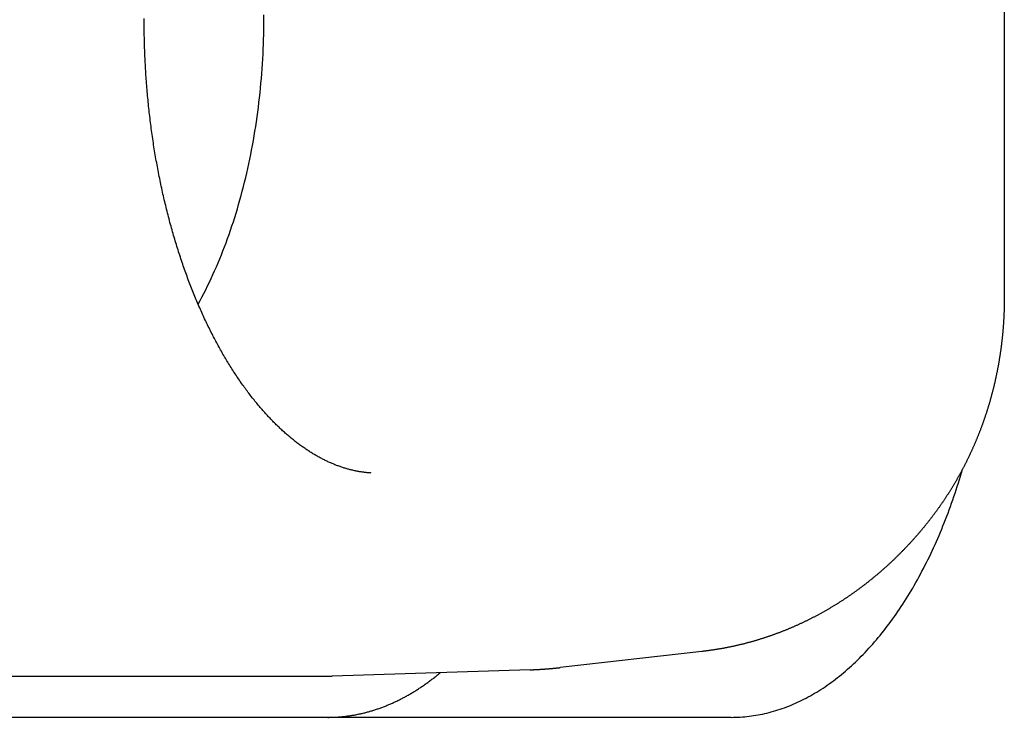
# Model space of a CAD drawing. Extents: x 668 to 3164, y 1007 to 2724.
# Tile 147 of 152: x 3090 to 3102, y 2158 to 2166. Entities that reach past the tile are written whole.
import ezdxf

# ---------------------------------------------------------------- set-up
doc = ezdxf.new("R2010")
doc.units = 0
doc.layers.add('KF_GRAVIS_12_REAR', color=7, linetype='CONTINUOUS')

# ---------------------------------------------------------------- blocks, each defined once
blk = doc.blocks.new('KF_GRAVIS_12_REAR')
at = {"layer": 'KF_GRAVIS_12_REAR'}
for p, q in [((80.38314, -83.61682), (80.38314, -90.38318)), ((76.70044, -94.69744), (74.97125, -94.89401)), ((56.75944, -95), (72.14343, -95)), ((74.60574, -94.92069), (72.19701, -94.99913)), ((70.41613, -95.5), (58.44819, -95.5)), ((77.05736, -95.5), (70.41613, -95.5))]:
    blk.add_line(p, q, dxfattribs=at)
for points in [[(72.6701, -92.5235, 0), (72.6601, -92.5228, 0), (72.65, -92.522, 0), (72.64, -92.5212, 0), (72.6299, -92.5203, 0), (72.6198, -92.5193, 0), (72.6097, -92.5182, 0), (72.5996, -92.5171, 0), (72.5895, -92.5159, 0), (72.5793, -92.5146, 0), (72.5692, -92.5132, 0), (72.559, -92.5117, 0), (72.5489, -92.5102, 0), (72.5387, -92.5086, 0), (72.5285, -92.5069, 0), (72.5183, -92.5051, 0), (72.508, -92.5033, 0), (72.4978, -92.5013, 0), (72.4876, -92.4993, 0), (72.4773, -92.4972, 0), (72.467, -92.495, 0), (72.4567, -92.4927, 0), (72.4464, -92.4904, 0), (72.4361, -92.488, 0), (72.4258, -92.4855, 0), (72.4155, -92.4829, 0), (72.4051, -92.4802, 0), (72.3948, -92.4774, 0), (72.3844, -92.4746, 0), (72.374, -92.4716, 0), (72.3636, -92.4686, 0), (72.3532, -92.4655, 0), (72.3428, -92.4623, 0), (72.3324, -92.459, 0), (72.322, -92.4557, 0), (72.3115, -92.4522, 0), (72.3011, -92.4487, 0), (72.2906, -92.445, 0), (72.2801, -92.4413, 0), (72.2696, -92.4375, 0), (72.2591, -92.4336, 0), (72.2486, -92.4297, 0), (72.2381, -92.4256, 0), (72.2276, -92.4214, 0), (72.217, -92.4172, 0), (72.2065, -92.4129, 0), (72.1959, -92.4084, 0), (72.1854, -92.4039, 0), (72.1748, -92.3993, 0), (72.1642, -92.3946, 0), (72.1536, -92.3898, 0), (72.143, -92.3849, 0), (72.1324, -92.38, 0), (72.1217, -92.3749, 0), (72.1111, -92.3698, 0), (72.1005, -92.3645, 0), (72.0898, -92.3592, 0), (72.0791, -92.3537, 0), (72.0685, -92.3482, 0), (72.0578, -92.3426, 0), (72.0471, -92.3369, 0), (72.0364, -92.331, 0), (72.0257, -92.3251, 0), (72.015, -92.3191, 0), (72.0043, -92.313, 0), (71.9935, -92.3068, 0), (71.9828, -92.3005, 0), (71.972, -92.2942, 0), (71.9613, -92.2877, 0), (71.9505, -92.2811, 0), (71.9397, -92.2744, 0), (71.9289, -92.2676, 0), (71.9182, -92.2607, 0), (71.9074, -92.2538, 0), (71.8966, -92.2467, 0), (71.8857, -92.2395, 0), (71.8749, -92.2323, 0), (71.8641, -92.2249, 0), (71.8533, -92.2174, 0), (71.8424, -92.2098, 0), (71.8316, -92.2022, 0), (71.8207, -92.1944, 0), (71.8099, -92.1865, 0), (71.799, -92.1785, 0), (71.7881, -92.1705, 0), (71.7772, -92.1623, 0), (71.7663, -92.154, 0), (71.7554, -92.1456, 0), (71.7445, -92.1371, 0), (71.7336, -92.1285, 0), (71.7227, -92.1198, 0), (71.7118, -92.111, 0), (71.7009, -92.1021, 0), (71.6899, -92.0931, 0), (71.679, -92.084, 0), (71.668, -92.0748, 0), (71.6571, -92.0655, 0), (71.6461, -92.056, 0), (71.6352, -92.0465, 0), (71.6242, -92.0369, 0), (71.6132, -92.0271, 0), (71.6023, -92.0172, 0), (71.5913, -92.0073, 0), (71.5803, -91.9972, 0), (71.5693, -91.987, 0), (71.5583, -91.9767, 0), (71.5473, -91.9664, 0), (71.5364, -91.9559, 0), (71.5254, -91.9453, 0), (71.5144, -91.9345, 0), (71.5035, -91.9237, 0), (71.4925, -91.9128, 0), (71.4816, -91.9018, 0), (71.4707, -91.8907, 0), (71.4597, -91.8794, 0), (71.4488, -91.8681, 0), (71.4379, -91.8567, 0), (71.427, -91.8451, 0), (71.4161, -91.8335, 0), (71.4053, -91.8217, 0), (71.3944, -91.8099, 0), (71.3835, -91.7979, 0), (71.3727, -91.7859, 0), (71.3619, -91.7737, 0), (71.351, -91.7615, 0), (71.3402, -91.7491, 0), (71.3294, -91.7366, 0), (71.3187, -91.7241, 0), (71.3079, -91.7114, 0), (71.2972, -91.6986, 0), (71.2864, -91.6858, 0), (71.2757, -91.6728, 0), (71.265, -91.6597, 0), (71.2543, -91.6466, 0), (71.2436, -91.6333, 0), (71.233, -91.6199, 0), (71.2223, -91.6065, 0), (71.2117, -91.5929, 0), (71.2011, -91.5792, 0), (71.1905, -91.5654, 0), (71.18, -91.5516, 0), (71.1694, -91.5376, 0), (71.1589, -91.5236, 0), (71.1484, -91.5094, 0), (71.1379, -91.4951, 0), (71.1275, -91.4808, 0), (71.1171, -91.4663, 0), (71.1066, -91.4518, 0), (71.0963, -91.4371, 0), (71.0859, -91.4224, 0), (71.0755, -91.4076, 0), (71.0652, -91.3926, 0), (71.0549, -91.3776, 0), (71.0447, -91.3625, 0), (71.0344, -91.3472, 0), (71.0242, -91.3319, 0), (71.014, -91.3165, 0), (71.0039, -91.301, 0), (70.9937, -91.2854, 0), (70.9836, -91.2697, 0), (70.9735, -91.2539, 0), (70.9635, -91.238, 0), (70.9535, -91.222, 0), (70.9435, -91.2059, 0), (70.9335, -91.1898, 0), (70.9236, -91.1735, 0), (70.9137, -91.1571, 0), (70.9038, -91.1407, 0), (70.894, -91.1242, 0), (70.8842, -91.1075, 0), (70.8744, -91.0908, 0), (70.8647, -91.074, 0), (70.8549, -91.0571, 0), (70.8453, -91.0401, 0), (70.8356, -91.023, 0), (70.826, -91.0058, 0), (70.8165, -90.9885, 0), (70.8069, -90.9711, 0), (70.7974, -90.9537, 0), (70.788, -90.9362, 0), (70.7786, -90.9185, 0), (70.7692, -90.9008, 0), (70.7598, -90.883, 0), (70.7505, -90.8651, 0), (70.7412, -90.8471, 0), (70.732, -90.8291, 0), (70.7228, -90.8109, 0), (70.7136, -90.7927, 0), (70.7045, -90.7744, 0), (70.6954, -90.756, 0), (70.6864, -90.7375, 0), (70.6773, -90.719, 0), (70.6684, -90.7003, 0), (70.6594, -90.6816, 0), (70.6506, -90.6628, 0), (70.6417, -90.6439, 0), (70.6329, -90.6249, 0), (70.6241, -90.6059, 0), (70.6154, -90.5868, 0), (70.6067, -90.5676, 0), (70.5981, -90.5483, 0), (70.5895, -90.5289, 0), (70.5809, -90.5095, 0), (70.5724, -90.4899, 0), (70.5639, -90.4703, 0), (70.5555, -90.4507, 0), (70.5471, -90.4309, 0), (70.5388, -90.4111, 0), (70.5305, -90.3912, 0), (70.5222, -90.3712, 0), (70.514, -90.3512, 0), (70.5059, -90.331, 0), (70.4978, -90.3108, 0), (70.4897, -90.2906, 0), (70.4817, -90.2702, 0), (70.4737, -90.2498, 0), (70.4657, -90.2293, 0), (70.4579, -90.2088, 0), (70.45, -90.1881, 0), (70.4422, -90.1674, 0), (70.4345, -90.1467, 0), (70.4268, -90.1258, 0), (70.4191, -90.1049, 0), (70.4115, -90.0839, 0), (70.404, -90.0629, 0), (70.3965, -90.0418, 0), (70.389, -90.0206, 0), (70.3816, -89.9994, 0), (70.3743, -89.9781, 0), (70.367, -89.9567, 0), (70.3597, -89.9352, 0), (70.3525, -89.9137, 0), (70.3453, -89.8921, 0), (70.3382, -89.8705, 0), (70.3312, -89.8488, 0), (70.3242, -89.827, 0), (70.3172, -89.8052, 0), (70.3103, -89.7833, 0), (70.3035, -89.7614, 0), (70.2967, -89.7393, 0), (70.29, -89.7173, 0), (70.2833, -89.6951, 0), (70.2767, -89.6729, 0), (70.2701, -89.6507, 0), (70.2636, -89.6284, 0), (70.2571, -89.606, 0), (70.2507, -89.5836, 0), (70.2443, -89.5611, 0), (70.238, -89.5385, 0), (70.2318, -89.5159, 0), (70.2256, -89.4933, 0), (70.2194, -89.4706, 0), (70.2134, -89.4478, 0), (70.2073, -89.425, 0), (70.2014, -89.4021, 0), (70.1954, -89.3792, 0), (70.1896, -89.3562, 0), (70.1838, -89.3332, 0), (70.178, -89.3101, 0), (70.1723, -89.287, 0), (70.1667, -89.2638, 0), (70.1611, -89.2405, 0), (70.1556, -89.2173, 0), (70.1501, -89.1939, 0), (70.1447, -89.1706, 0), (70.1393, -89.1471, 0), (70.134, -89.1237, 0), (70.1288, -89.1001, 0), (70.1236, -89.0766, 0), (70.1185, -89.053, 0), (70.1134, -89.0293, 0), (70.1084, -89.0056, 0), (70.1034, -88.9819, 0), (70.0985, -88.9581, 0), (70.0937, -88.9342, 0), (70.0889, -88.9104, 0), (70.0842, -88.8865, 0), (70.0795, -88.8625, 0), (70.0749, -88.8385, 0), (70.0703, -88.8145, 0), (70.0658, -88.7904, 0), (70.0614, -88.7663, 0), (70.057, -88.7421, 0), (70.0527, -88.7179, 0), (70.0485, -88.6937, 0), (70.0443, -88.6694, 0), (70.0402, -88.6451, 0), (70.0361, -88.6208, 0), (70.0321, -88.5964, 0), (70.0281, -88.572, 0), (70.0242, -88.5475, 0), (70.0204, -88.5231, 0), (70.0166, -88.4985, 0), (70.0129, -88.474, 0), (70.0092, -88.4494, 0), (70.0056, -88.4248, 0), (70.0021, -88.4002, 0), (69.9986, -88.3755, 0), (69.9952, -88.3508, 0), (69.9919, -88.3261, 0), (69.9886, -88.3013, 0), (69.9854, -88.2765, 0), (69.9822, -88.2517, 0), (69.9791, -88.2269, 0), (69.9761, -88.202, 0), (69.9731, -88.1771, 0), (69.9702, -88.1522, 0), (69.9674, -88.1272, 0), (69.9646, -88.1022, 0), (69.9618, -88.0772, 0), (69.9592, -88.0522, 0), (69.9566, -88.0272, 0), (69.9541, -88.0021, 0), (69.9516, -87.977, 0), (69.9492, -87.9519, 0), (69.9468, -87.9268, 0), (69.9445, -87.9016, 0), (69.9423, -87.8764, 0), (69.9402, -87.8512, 0), (69.9381, -87.826, 0), (69.936, -87.8008, 0), (69.9341, -87.7755, 0), (69.9322, -87.7503, 0), (69.9303, -87.725, 0), (69.9286, -87.6997, 0), (69.9268, -87.6744, 0), (69.9252, -87.6491, 0), (69.9236, -87.6237, 0), (69.9221, -87.5984, 0), (69.9206, -87.573, 0), (69.9192, -87.5476, 0), (69.9179, -87.5222, 0), (69.9166, -87.4968, 0), (69.9154, -87.4714, 0), (69.9143, -87.446, 0), (69.9132, -87.4206, 0), (69.9122, -87.3951, 0), (69.9112, -87.3697, 0), (69.9103, -87.3442, 0), (69.9095, -87.3187, 0), (69.9087, -87.2933, 0), (69.908, -87.2678, 0), (69.9074, -87.2423, 0), (69.9068, -87.2168, 0), (69.9063, -87.1913, 0), (69.9059, -87.1658, 0), (69.9055, -87.1403, 0), (69.9052, -87.1148, 0), (69.9049, -87.0893, 0), (69.9047, -87.0638, 0), (69.9046, -87.0383, 0), (69.9045, -87.0128, 0), (69.9045, -86.9872, 0)], [(70.5618, -90.4658, 0), (70.5854, -90.4224, 0), (70.6088, -90.3785, 0), (70.6318, -90.3342, 0), (70.6546, -90.2894, 0), (70.677, -90.2441, 0), (70.6991, -90.1983, 0), (70.7209, -90.1521, 0), (70.7424, -90.1054, 0), (70.7635, -90.0583, 0), (70.7843, -90.0108, 0), (70.8048, -89.9628, 0), (70.825, -89.9144, 0), (70.8448, -89.8655, 0), (70.8643, -89.8163, 0), (70.8835, -89.7667, 0), (70.9023, -89.7166, 0), (70.9208, -89.6662, 0), (70.9389, -89.6154, 0), (70.9567, -89.5642, 0), (70.9741, -89.5127, 0), (70.9912, -89.4608, 0), (71.0079, -89.4085, 0), (71.0243, -89.3559, 0), (71.0402, -89.303, 0), (71.0559, -89.2497, 0), (71.0711, -89.1961, 0), (71.086, -89.1422, 0), (71.1005, -89.088, 0), (71.1147, -89.0335, 0), (71.1284, -88.9786, 0), (71.1418, -88.9236, 0), (71.1548, -88.8682, 0), (71.1675, -88.8126, 0), (71.1797, -88.7567, 0), (71.1916, -88.7005, 0), (71.2031, -88.6441, 0), (71.2142, -88.5875, 0), (71.2249, -88.5307, 0), (71.2352, -88.4736, 0), (71.2451, -88.4163, 0), (71.2546, -88.3588, 0), (71.2637, -88.3012, 0), (71.2725, -88.2433, 0), (71.2808, -88.1853, 0), (71.2887, -88.1271, 0), (71.2963, -88.0687, 0), (71.3034, -88.0102, 0), (71.3102, -87.9515, 0), (71.3165, -87.8927, 0), (71.3224, -87.8337, 0), (71.3279, -87.7747, 0), (71.333, -87.7155, 0), (71.3377, -87.6563, 0), (71.342, -87.5969, 0), (71.3459, -87.5375, 0), (71.3494, -87.4779, 0), (71.3525, -87.4183, 0), (71.3552, -87.3587, 0), (71.3574, -87.299, 0), (71.3593, -87.2392, 0), (71.3607, -87.1795, 0), (71.3617, -87.1197, 0), (71.3624, -87.0598, 0), (71.3626, -87, 0), (71.3624, -86.9402, 0)], [(80.3831, -90.3832, 0), (80.3831, -90.391, 0), (80.3831, -90.3989, 0), (80.3831, -90.4068, 0), (80.383, -90.4147, 0), (80.383, -90.4225, 0), (80.3829, -90.4304, 0), (80.3828, -90.4383, 0), (80.3827, -90.4461, 0), (80.3826, -90.454, 0), (80.3825, -90.4619, 0), (80.3824, -90.4697, 0), (80.3822, -90.4776, 0), (80.382, -90.4854, 0), (80.3819, -90.4933, 0), (80.3817, -90.5012, 0), (80.3815, -90.509, 0), (80.3813, -90.5169, 0), (80.381, -90.5248, 0), (80.3808, -90.5326, 0), (80.3805, -90.5405, 0), (80.3803, -90.5483, 0), (80.38, -90.5562, 0), (80.3797, -90.5641, 0), (80.3794, -90.5719, 0), (80.3791, -90.5798, 0), (80.3787, -90.5876, 0), (80.3784, -90.5955, 0), (80.378, -90.6033, 0), (80.3777, -90.6112, 0), (80.3773, -90.619, 0), (80.3769, -90.6269, 0), (80.3765, -90.6347, 0), (80.3761, -90.6426, 0), (80.3756, -90.6504, 0), (80.3752, -90.6583, 0), (80.3747, -90.6661, 0), (80.3742, -90.674, 0), (80.3737, -90.6818, 0), (80.3732, -90.6897, 0), (80.3727, -90.6975, 0), (80.3722, -90.7054, 0), (80.3716, -90.7132, 0), (80.3711, -90.721, 0), (80.3705, -90.7289, 0), (80.3699, -90.7367, 0), (80.3693, -90.7445, 0), (80.3687, -90.7524, 0), (80.3681, -90.7602, 0), (80.3675, -90.768, 0), (80.3668, -90.7759, 0), (80.3662, -90.7837, 0), (80.3655, -90.7915, 0), (80.3648, -90.7994, 0), (80.3641, -90.8072, 0), (80.3634, -90.815, 0), (80.3627, -90.8228, 0), (80.3619, -90.8307, 0), (80.3612, -90.8385, 0), (80.3604, -90.8463, 0), (80.3596, -90.8541, 0), (80.3588, -90.8619, 0), (80.358, -90.8697, 0), (80.3572, -90.8775, 0), (80.3564, -90.8854, 0), (80.3555, -90.8932, 0), (80.3547, -90.901, 0), (80.3538, -90.9088, 0), (80.3529, -90.9166, 0), (80.352, -90.9244, 0), (80.3511, -90.9322, 0), (80.3502, -90.94, 0), (80.3492, -90.9478, 0), (80.3483, -90.9556, 0), (80.3473, -90.9634, 0), (80.3463, -90.9712, 0), (80.3454, -90.979, 0), (80.3444, -90.9867, 0), (80.3433, -90.9945, 0), (80.3423, -91.0023, 0), (80.3413, -91.0101, 0), (80.3402, -91.0179, 0), (80.3391, -91.0257, 0), (80.338, -91.0334, 0), (80.3369, -91.0412, 0), (80.3358, -91.049, 0), (80.3347, -91.0568, 0), (80.3336, -91.0645, 0), (80.3324, -91.0723, 0), (80.3312, -91.0801, 0), (80.3301, -91.0878, 0), (80.3289, -91.0956, 0), (80.3277, -91.1033, 0), (80.3264, -91.1111, 0), (80.3252, -91.1188, 0), (80.324, -91.1266, 0), (80.3227, -91.1343, 0), (80.3214, -91.1421, 0), (80.3202, -91.1498, 0), (80.3189, -91.1576, 0), (80.3175, -91.1653, 0), (80.3162, -91.173, 0), (80.3149, -91.1808, 0), (80.3135, -91.1885, 0), (80.3122, -91.1962, 0), (80.3108, -91.204, 0), (80.3094, -91.2117, 0), (80.308, -91.2194, 0), (80.3066, -91.2271, 0), (80.3051, -91.2348, 0), (80.3037, -91.2426, 0), (80.3022, -91.2503, 0), (80.3008, -91.258, 0), (80.2993, -91.2657, 0), (80.2978, -91.2734, 0), (80.2963, -91.2811, 0), (80.2947, -91.2888, 0), (80.2932, -91.2965, 0), (80.2916, -91.3042, 0), (80.2901, -91.3119, 0), (80.2885, -91.3195, 0), (80.2869, -91.3272, 0), (80.2853, -91.3349, 0), (80.2837, -91.3426, 0), (80.282, -91.3503, 0), (80.2804, -91.3579, 0), (80.2787, -91.3656, 0), (80.2771, -91.3733, 0), (80.2754, -91.3809, 0), (80.2737, -91.3886, 0), (80.272, -91.3962, 0), (80.2702, -91.4039, 0), (80.2685, -91.4116, 0), (80.2667, -91.4192, 0), (80.265, -91.4268, 0), (80.2632, -91.4345, 0), (80.2614, -91.4421, 0), (80.2596, -91.4498, 0), (80.2578, -91.4574, 0), (80.2559, -91.465, 0), (80.2541, -91.4726, 0), (80.2522, -91.4803, 0), (80.2503, -91.4879, 0), (80.2485, -91.4955, 0), (80.2466, -91.5031, 0), (80.2446, -91.5107, 0), (80.2427, -91.5183, 0), (80.2408, -91.5259, 0), (80.2388, -91.5335, 0), (80.2368, -91.5411, 0), (80.2349, -91.5487, 0), (80.2329, -91.5563, 0), (80.2309, -91.5639, 0), (80.2288, -91.5714, 0), (80.2268, -91.579, 0), (80.2248, -91.5866, 0), (80.2227, -91.5941, 0), (80.2206, -91.6017, 0), (80.2185, -91.6093, 0), (80.2164, -91.6168, 0), (80.2143, -91.6244, 0), (80.2122, -91.6319, 0), (80.21, -91.6395, 0), (80.2079, -91.647, 0), (80.2057, -91.6545, 0), (80.2035, -91.6621, 0), (80.2013, -91.6696, 0), (80.1991, -91.6771, 0), (80.1969, -91.6847, 0), (80.1947, -91.6922, 0), (80.1924, -91.6997, 0), (80.1901, -91.7072, 0), (80.1879, -91.7147, 0), (80.1856, -91.7222, 0), (80.1833, -91.7297, 0), (80.181, -91.7372, 0), (80.1786, -91.7447, 0), (80.1763, -91.7522, 0), (80.1739, -91.7596, 0), (80.1716, -91.7671, 0), (80.1692, -91.7746, 0), (80.1668, -91.782, 0), (80.1644, -91.7895, 0), (80.1619, -91.797, 0), (80.1595, -91.8044, 0), (80.1571, -91.8119, 0), (80.1546, -91.8193, 0), (80.1521, -91.8267, 0), (80.1496, -91.8342, 0), (80.1471, -91.8416, 0), (80.1446, -91.849, 0), (80.1421, -91.8565, 0), (80.1395, -91.8639, 0), (80.137, -91.8713, 0), (80.1344, -91.8787, 0), (80.1318, -91.8861, 0), (80.1292, -91.8935, 0), (80.1266, -91.9009, 0), (80.124, -91.9083, 0), (80.1214, -91.9157, 0), (80.1187, -91.923, 0), (80.116, -91.9304, 0), (80.1134, -91.9378, 0), (80.1107, -91.9452, 0), (80.108, -91.9525, 0), (80.1053, -91.9599, 0), (80.1025, -91.9672, 0), (80.0998, -91.9746, 0), (80.097, -91.9819, 0), (80.0943, -91.9892, 0), (80.0915, -91.9966, 0), (80.0887, -92.0039, 0), (80.0859, -92.0112, 0), (80.083, -92.0185, 0), (80.0802, -92.0258, 0), (80.0774, -92.0331, 0), (80.0745, -92.0404, 0), (80.0716, -92.0477, 0), (80.0687, -92.055, 0), (80.0658, -92.0623, 0), (80.0629, -92.0696, 0), (80.06, -92.0768, 0), (80.057, -92.0841, 0), (80.0541, -92.0914, 0), (80.0511, -92.0986, 0), (80.0481, -92.1059, 0), (80.0451, -92.1131, 0), (80.0421, -92.1204, 0), (80.0391, -92.1276, 0), (80.0361, -92.1348, 0), (80.033, -92.1421, 0), (80.03, -92.1493, 0), (80.0269, -92.1565, 0), (80.0238, -92.1637, 0), (80.0207, -92.1709, 0), (80.0176, -92.1781, 0), (80.0145, -92.1853, 0), (80.0113, -92.1925, 0), (80.0082, -92.1996, 0), (80.005, -92.2068, 0), (80.0018, -92.214, 0), (79.9987, -92.2211, 0), (79.9954, -92.2283, 0), (79.9922, -92.2354, 0), (79.989, -92.2426, 0), (79.9858, -92.2497, 0), (79.9825, -92.2568, 0), (79.9792, -92.264, 0), (79.9759, -92.2711, 0), (79.9727, -92.2782, 0), (79.9693, -92.2853, 0), (79.966, -92.2924, 0), (79.9627, -92.2995, 0), (79.9593, -92.3066, 0), (79.956, -92.3137, 0), (79.9526, -92.3207, 0), (79.9492, -92.3278, 0), (79.9458, -92.3349, 0), (79.9424, -92.3419, 0), (79.939, -92.349, 0), (79.9355, -92.356, 0), (79.9321, -92.3631, 0), (79.9286, -92.3701, 0), (79.9251, -92.3771, 0), (79.9217, -92.3841, 0), (79.9181, -92.3911, 0), (79.9146, -92.3982, 0), (79.9111, -92.4052, 0), (79.9076, -92.4121, 0), (79.904, -92.4191, 0), (79.9004, -92.4261, 0), (79.8969, -92.4331, 0), (79.8933, -92.44, 0), (79.8897, -92.447, 0), (79.886, -92.454, 0), (79.8824, -92.4609, 0), (79.8788, -92.4678, 0), (79.8751, -92.4748, 0), (79.8714, -92.4817, 0), (79.8677, -92.4886, 0), (79.8641, -92.4955, 0), (79.8603, -92.5024, 0), (79.8566, -92.5093, 0), (79.8529, -92.5162, 0), (79.8491, -92.5231, 0), (79.8454, -92.53, 0), (79.8416, -92.5369, 0), (79.8378, -92.5437, 0), (79.834, -92.5506, 0), (79.8302, -92.5574, 0), (79.8264, -92.5643, 0), (79.8226, -92.5711, 0), (79.8187, -92.5779, 0), (79.8148, -92.5848, 0), (79.811, -92.5916, 0), (79.8071, -92.5984, 0), (79.8032, -92.6052, 0), (79.7993, -92.612, 0), (79.7954, -92.6188, 0), (79.7914, -92.6255, 0), (79.7875, -92.6323, 0), (79.7835, -92.6391, 0), (79.7795, -92.6458, 0), (79.7755, -92.6526, 0), (79.7715, -92.6593, 0), (79.7675, -92.6661, 0), (79.7635, -92.6728, 0), (79.7595, -92.6795, 0), (79.7554, -92.6862, 0), (79.7514, -92.6929, 0), (79.7473, -92.6996, 0), (79.7432, -92.7063, 0), (79.7391, -92.713, 0), (79.735, -92.7197, 0), (79.7309, -92.7263, 0), (79.7267, -92.733, 0), (79.7226, -92.7396, 0), (79.7184, -92.7463, 0), (79.7142, -92.7529, 0), (79.7101, -92.7595, 0), (79.7059, -92.7661, 0), (79.7016, -92.7728, 0), (79.6974, -92.7794, 0), (79.6932, -92.786, 0), (79.6889, -92.7925, 0), (79.6847, -92.7991, 0), (79.6804, -92.8057, 0), (79.6761, -92.8123, 0), (79.6718, -92.8188, 0), (79.6675, -92.8254, 0), (79.6632, -92.8319, 0), (79.6589, -92.8384, 0), (79.6545, -92.845, 0), (79.6501, -92.8515, 0), (79.6458, -92.858, 0), (79.6414, -92.8645, 0), (79.637, -92.871, 0), (79.6326, -92.8774, 0), (79.6282, -92.8839, 0), (79.6237, -92.8904, 0), (79.6193, -92.8968, 0), (79.6148, -92.9033, 0), (79.6104, -92.9097, 0), (79.6059, -92.9162, 0), (79.6014, -92.9226, 0), (79.5969, -92.929, 0), (79.5924, -92.9354, 0), (79.5879, -92.9418, 0), (79.5833, -92.9482, 0), (79.5788, -92.9546, 0), (79.5742, -92.961, 0), (79.5696, -92.9673, 0), (79.5651, -92.9737, 0), (79.5605, -92.98, 0), (79.5558, -92.9864, 0), (79.5512, -92.9927, 0), (79.5466, -92.999, 0), (79.5419, -93.0053, 0), (79.5373, -93.0116, 0), (79.5326, -93.0179, 0), (79.5279, -93.0242, 0), (79.5232, -93.0305, 0), (79.5185, -93.0368, 0), (79.5138, -93.043, 0), (79.5091, -93.0493, 0), (79.5044, -93.0555, 0), (79.4996, -93.0618, 0), (79.4948, -93.068, 0), (79.4901, -93.0742, 0), (79.4853, -93.0804, 0), (79.4805, -93.0866, 0), (79.4757, -93.0928, 0), (79.4708, -93.099, 0), (79.466, -93.1051, 0), (79.4612, -93.1113, 0), (79.4563, -93.1175, 0), (79.4514, -93.1236, 0), (79.4466, -93.1297, 0), (79.4417, -93.1359, 0), (79.4368, -93.142, 0), (79.4319, -93.1481, 0), (79.4269, -93.1542, 0), (79.422, -93.1603, 0), (79.417, -93.1663, 0)], [(77.0574, -95.5, 0), (77.0846, -95.4998, 0), (77.1118, -95.4992, 0), (77.139, -95.4982, 0), (77.1661, -95.4967, 0), (77.1933, -95.4949, 0), (77.2205, -95.4926, 0), (77.2477, -95.49, 0), (77.2748, -95.4869, 0), (77.3019, -95.4834, 0), (77.329, -95.4796, 0), (77.3561, -95.4753, 0), (77.3832, -95.4706, 0), (77.4102, -95.4655, 0), (77.4373, -95.46, 0), (77.4642, -95.4541, 0), (77.4912, -95.4477, 0), (77.5181, -95.441, 0), (77.545, -95.4339, 0), (77.5719, -95.4264, 0), (77.5987, -95.4184, 0), (77.6255, -95.4101, 0), (77.6522, -95.4013, 0), (77.6789, -95.3922, 0), (77.7055, -95.3827, 0), (77.7321, -95.3727, 0), (77.7587, -95.3624, 0), (77.7852, -95.3516, 0), (77.8116, -95.3405, 0), (77.838, -95.3289, 0), (77.8643, -95.317, 0), (77.8906, -95.3047, 0), (77.9168, -95.292, 0), (77.9429, -95.2788, 0), (77.969, -95.2653, 0), (77.995, -95.2514, 0), (78.021, -95.2371, 0), (78.0468, -95.2225, 0), (78.0726, -95.2074, 0), (78.0983, -95.1919, 0), (78.124, -95.1761, 0), (78.1495, -95.1599, 0), (78.175, -95.1433, 0), (78.2004, -95.1263, 0), (78.2257, -95.1089, 0), (78.2509, -95.0911, 0), (78.2761, -95.073, 0), (78.3011, -95.0545, 0), (78.3261, -95.0356, 0), (78.3509, -95.0164, 0), (78.3757, -94.9967, 0), (78.4003, -94.9767, 0), (78.4249, -94.9564, 0), (78.4494, -94.9356, 0), (78.4737, -94.9145, 0), (78.498, -94.893, 0), (78.5221, -94.8712, 0), (78.5462, -94.849, 0), (78.5701, -94.8264, 0), (78.5939, -94.8035, 0), (78.6176, -94.7802, 0), (78.6412, -94.7566, 0), (78.6646, -94.7326, 0), (78.688, -94.7083, 0), (78.7112, -94.6836, 0), (78.7343, -94.6585, 0), (78.7573, -94.6332, 0), (78.7801, -94.6074, 0), (78.8029, -94.5814, 0), (78.8255, -94.555, 0), (78.8479, -94.5282, 0), (78.8703, -94.5011, 0), (78.8924, -94.4737, 0), (78.9145, -94.446, 0), (78.9364, -94.4179, 0), (78.9582, -94.3895, 0), (78.9798, -94.3607, 0), (79.0013, -94.3317, 0), (79.0227, -94.3023, 0), (79.0439, -94.2726, 0), (79.0649, -94.2425, 0), (79.0859, -94.2122, 0), (79.1066, -94.1816, 0), (79.1272, -94.1506, 0), (79.1477, -94.1193, 0), (79.168, -94.0878, 0), (79.1881, -94.0559, 0), (79.2081, -94.0237, 0), (79.2279, -93.9912, 0), (79.2476, -93.9584, 0), (79.267, -93.9254, 0), (79.2864, -93.892, 0), (79.3055, -93.8583, 0), (79.3245, -93.8244, 0), (79.3434, -93.7902, 0), (79.362, -93.7557, 0), (79.3805, -93.7209, 0), (79.3988, -93.6858, 0), (79.417, -93.6505, 0), (79.4349, -93.6149, 0), (79.4527, -93.579, 0), (79.4703, -93.5429, 0), (79.4878, -93.5065, 0), (79.505, -93.4698, 0), (79.5221, -93.4329, 0), (79.539, -93.3957, 0), (79.5557, -93.3583, 0), (79.5722, -93.3206, 0), (79.5885, -93.2827, 0), (79.6047, -93.2445, 0), (79.6206, -93.2061, 0), (79.6364, -93.1674, 0), (79.652, -93.1285, 0), (79.6673, -93.0894, 0), (79.6825, -93.0501, 0), (79.6975, -93.0105, 0), (79.7123, -92.9707, 0), (79.7269, -92.9307, 0), (79.7413, -92.8904, 0), (79.7555, -92.85, 0), (79.7695, -92.8093, 0), (79.7833, -92.7684, 0), (79.7968, -92.7273, 0), (79.8102, -92.6861, 0), (79.8234, -92.6446, 0), (79.8364, -92.6029, 0), (79.8492, -92.561, 0), (79.8617, -92.519, 0), (79.8741, -92.4767, 0)], [(79.417, -93.1663, 0), (79.4118, -93.1728, 0), (79.4065, -93.1793, 0), (79.4011, -93.1857, 0), (79.3958, -93.1922, 0), (79.3905, -93.1986, 0), (79.3851, -93.2051, 0), (79.3798, -93.2115, 0), (79.3744, -93.2179, 0), (79.369, -93.2243, 0), (79.3636, -93.2307, 0), (79.3582, -93.2371, 0), (79.3528, -93.2434, 0), (79.3474, -93.2498, 0), (79.3419, -93.2561, 0), (79.3365, -93.2625, 0), (79.331, -93.2688, 0), (79.3255, -93.2751, 0), (79.3201, -93.2814, 0), (79.3146, -93.2877, 0), (79.3091, -93.294, 0), (79.3035, -93.3003, 0), (79.298, -93.3066, 0), (79.2925, -93.3128, 0), (79.2869, -93.3191, 0), (79.2813, -93.3253, 0), (79.2758, -93.3315, 0), (79.2702, -93.3377, 0), (79.2646, -93.344, 0), (79.259, -93.3501, 0), (79.2534, -93.3563, 0), (79.2477, -93.3625, 0), (79.2421, -93.3687, 0), (79.2364, -93.3748, 0), (79.2308, -93.381, 0), (79.2251, -93.3871, 0), (79.2194, -93.3932, 0), (79.2137, -93.3993, 0), (79.208, -93.4054, 0), (79.2023, -93.4115, 0), (79.1966, -93.4176, 0), (79.1908, -93.4237, 0), (79.1851, -93.4297, 0), (79.1793, -93.4358, 0), (79.1735, -93.4418, 0), (79.1677, -93.4478, 0), (79.1619, -93.4539, 0), (79.1561, -93.4599, 0), (79.1503, -93.4659, 0), (79.1445, -93.4718, 0), (79.1387, -93.4778, 0), (79.1328, -93.4838, 0), (79.1269, -93.4897, 0), (79.1211, -93.4956, 0), (79.1152, -93.5016, 0), (79.1093, -93.5075, 0), (79.1034, -93.5134, 0), (79.0975, -93.5193, 0), (79.0915, -93.5252, 0), (79.0856, -93.531, 0), (79.0797, -93.5369, 0), (79.0737, -93.5428, 0), (79.0677, -93.5486, 0), (79.0618, -93.5544, 0), (79.0558, -93.5602, 0), (79.0498, -93.566, 0), (79.0437, -93.5718, 0), (79.0377, -93.5776, 0), (79.0317, -93.5834, 0), (79.0256, -93.5891, 0), (79.0196, -93.5949, 0), (79.0135, -93.6006, 0), (79.0074, -93.6063, 0), (79.0014, -93.612, 0), (78.9953, -93.6177, 0), (78.9891, -93.6234, 0), (78.983, -93.6291, 0), (78.9769, -93.6348, 0), (78.9708, -93.6404, 0), (78.9646, -93.6461, 0), (78.9584, -93.6517, 0), (78.9523, -93.6573, 0), (78.9461, -93.6629, 0), (78.9399, -93.6685, 0), (78.9337, -93.6741, 0), (78.9275, -93.6797, 0), (78.9212, -93.6852, 0), (78.915, -93.6908, 0), (78.9088, -93.6963, 0), (78.9025, -93.7018, 0), (78.8962, -93.7073, 0), (78.89, -93.7128, 0), (78.8837, -93.7183, 0), (78.8774, -93.7238, 0), (78.8711, -93.7293, 0), (78.8647, -93.7347, 0), (78.8584, -93.7402, 0), (78.8521, -93.7456, 0), (78.8457, -93.751, 0), (78.8394, -93.7564, 0), (78.833, -93.7618, 0), (78.8266, -93.7672, 0), (78.8202, -93.7725, 0), (78.8138, -93.7779, 0), (78.8074, -93.7832, 0), (78.801, -93.7886, 0), (78.7946, -93.7939, 0), (78.7881, -93.7992, 0), (78.7817, -93.8045, 0), (78.7752, -93.8097, 0), (78.7687, -93.815, 0), (78.7622, -93.8203, 0), (78.7557, -93.8255, 0), (78.7492, -93.8307, 0), (78.7427, -93.8359, 0), (78.7362, -93.8411, 0), (78.7297, -93.8463, 0), (78.7231, -93.8515, 0), (78.7166, -93.8567, 0), (78.71, -93.8618, 0), (78.7034, -93.867, 0), (78.6969, -93.8721, 0), (78.6903, -93.8772, 0), (78.6837, -93.8823, 0), (78.6771, -93.8874, 0), (78.6704, -93.8925, 0), (78.6638, -93.8975, 0), (78.6572, -93.9026, 0), (78.6505, -93.9076, 0), (78.6438, -93.9126, 0), (78.6372, -93.9176, 0), (78.6305, -93.9226, 0), (78.6238, -93.9276, 0), (78.6171, -93.9326, 0), (78.6104, -93.9375, 0), (78.6037, -93.9425, 0), (78.5969, -93.9474, 0), (78.5902, -93.9523, 0), (78.5834, -93.9572, 0), (78.5767, -93.9621, 0), (78.5699, -93.967, 0), (78.5631, -93.9719, 0), (78.5564, -93.9767, 0), (78.5496, -93.9815, 0), (78.5428, -93.9864, 0), (78.5359, -93.9912, 0), (78.5291, -93.996, 0), (78.5223, -94.0007, 0), (78.5154, -94.0055, 0), (78.5086, -94.0103, 0), (78.5017, -94.015, 0), (78.4948, -94.0197, 0), (78.488, -94.0245, 0), (78.4811, -94.0292, 0), (78.4742, -94.0338, 0), (78.4673, -94.0385, 0), (78.4603, -94.0432, 0), (78.4534, -94.0478, 0), (78.4465, -94.0524, 0), (78.4395, -94.0571, 0), (78.4326, -94.0617, 0), (78.4256, -94.0663, 0), (78.4186, -94.0708, 0), (78.4116, -94.0754, 0), (78.4046, -94.0799, 0), (78.3976, -94.0845, 0), (78.3906, -94.089, 0), (78.3836, -94.0935, 0), (78.3766, -94.098, 0), (78.3695, -94.1025, 0), (78.3625, -94.1069, 0), (78.3554, -94.1114, 0), (78.3484, -94.1158, 0), (78.3413, -94.1202, 0), (78.3342, -94.1246, 0), (78.3271, -94.129, 0), (78.32, -94.1334, 0), (78.3129, -94.1378, 0), (78.3058, -94.1421, 0), (78.2986, -94.1465, 0), (78.2915, -94.1508, 0), (78.2844, -94.1551, 0), (78.2772, -94.1594, 0), (78.27, -94.1637, 0), (78.2629, -94.1679, 0), (78.2557, -94.1722, 0), (78.2485, -94.1764, 0), (78.2413, -94.1806, 0), (78.2341, -94.1848, 0), (78.2269, -94.189, 0), (78.2197, -94.1932, 0), (78.2124, -94.1974, 0), (78.2052, -94.2015, 0), (78.1979, -94.2056, 0), (78.1907, -94.2098, 0), (78.1834, -94.2139, 0), (78.1761, -94.2179, 0), (78.1689, -94.222, 0), (78.1616, -94.2261, 0), (78.1543, -94.2301, 0), (78.147, -94.2341, 0), (78.1397, -94.2382, 0), (78.1323, -94.2422, 0), (78.125, -94.2461, 0), (78.1177, -94.2501, 0), (78.1103, -94.2541, 0), (78.1029, -94.258, 0), (78.0956, -94.2619, 0), (78.0882, -94.2658, 0), (78.0808, -94.2697, 0), (78.0734, -94.2736, 0), (78.066, -94.2775, 0), (78.0586, -94.2813, 0), (78.0512, -94.2851, 0), (78.0438, -94.2889, 0), (78.0364, -94.2927, 0), (78.0289, -94.2965, 0), (78.0215, -94.3003, 0), (78.014, -94.3041, 0), (78.0066, -94.3078, 0), (77.9991, -94.3115, 0), (77.9916, -94.3152, 0), (77.9842, -94.3189, 0), (77.9767, -94.3226, 0), (77.9692, -94.3263, 0), (77.9617, -94.3299, 0), (77.9541, -94.3335, 0), (77.9466, -94.3372, 0), (77.9391, -94.3408, 0), (77.9316, -94.3443, 0), (77.924, -94.3479, 0), (77.9165, -94.3515, 0), (77.9089, -94.355, 0), (77.9013, -94.3585, 0), (77.8938, -94.362, 0), (77.8862, -94.3655, 0), (77.8786, -94.369, 0), (77.871, -94.3725, 0), (77.8634, -94.3759, 0), (77.8558, -94.3793, 0), (77.8481, -94.3827, 0), (77.8405, -94.3861, 0), (77.8329, -94.3895, 0), (77.8252, -94.3929, 0), (77.8176, -94.3962, 0), (77.8099, -94.3996, 0), (77.8023, -94.4029, 0), (77.7946, -94.4062, 0), (77.7869, -94.4095, 0), (77.7793, -94.4127, 0), (77.7716, -94.416, 0), (77.7639, -94.4192, 0), (77.7562, -94.4224, 0), (77.7485, -94.4256, 0), (77.7407, -94.4288, 0), (77.733, -94.432, 0), (77.7253, -94.4351, 0), (77.7175, -94.4383, 0), (77.7098, -94.4414, 0), (77.7021, -94.4445, 0), (77.6943, -94.4476, 0), (77.6865, -94.4507, 0), (77.6788, -94.4537, 0), (77.671, -94.4568, 0), (77.6632, -94.4598, 0), (77.6554, -94.4628, 0), (77.6476, -94.4658, 0), (77.6398, -94.4688, 0), (77.632, -94.4717, 0), (77.6242, -94.4747, 0), (77.6164, -94.4776, 0), (77.6085, -94.4805, 0), (77.6007, -94.4834, 0), (77.5929, -94.4863, 0), (77.585, -94.4891, 0), (77.5772, -94.492, 0), (77.5693, -94.4948, 0), (77.5614, -94.4976, 0), (77.5536, -94.5004, 0), (77.5457, -94.5032, 0), (77.5378, -94.5059, 0), (77.5299, -94.5087, 0), (77.522, -94.5114, 0), (77.5141, -94.5141, 0), (77.5062, -94.5168, 0), (77.4983, -94.5195, 0), (77.4904, -94.5221, 0), (77.4825, -94.5248, 0), (77.4745, -94.5274, 0), (77.4666, -94.53, 0), (77.4587, -94.5326, 0), (77.4507, -94.5352, 0), (77.4428, -94.5377, 0), (77.4348, -94.5403, 0), (77.4268, -94.5428, 0), (77.4189, -94.5453, 0), (77.4109, -94.5478, 0), (77.4029, -94.5503, 0), (77.3949, -94.5527, 0), (77.3869, -94.5551, 0), (77.3789, -94.5576, 0), (77.3709, -94.56, 0), (77.3629, -94.5624, 0), (77.3549, -94.5647, 0), (77.3469, -94.5671, 0), (77.3389, -94.5694, 0), (77.3309, -94.5717, 0), (77.3228, -94.574, 0), (77.3148, -94.5763, 0), (77.3068, -94.5786, 0), (77.2987, -94.5808, 0), (77.2907, -94.5831, 0), (77.2826, -94.5853, 0), (77.2745, -94.5875, 0), (77.2665, -94.5897, 0), (77.2584, -94.5918, 0), (77.2503, -94.594, 0), (77.2422, -94.5961, 0), (77.2342, -94.5982, 0), (77.2261, -94.6003, 0), (77.218, -94.6024, 0), (77.2099, -94.6044, 0), (77.2018, -94.6065, 0), (77.1937, -94.6085, 0), (77.1856, -94.6105, 0), (77.1774, -94.6125, 0), (77.1693, -94.6144, 0), (77.1612, -94.6164, 0), (77.1531, -94.6183, 0), (77.1449, -94.6203, 0), (77.1368, -94.6222, 0), (77.1286, -94.624, 0), (77.1205, -94.6259, 0), (77.1123, -94.6277, 0), (77.1042, -94.6296, 0), (77.096, -94.6314, 0), (77.0879, -94.6332, 0), (77.0797, -94.635, 0), (77.0715, -94.6367, 0), (77.0634, -94.6385, 0), (77.0552, -94.6402, 0), (77.047, -94.6419, 0), (77.0388, -94.6436, 0), (77.0306, -94.6453, 0), (77.0224, -94.6469, 0), (77.0142, -94.6485, 0), (77.006, -94.6502, 0), (76.9978, -94.6518, 0), (76.9896, -94.6533, 0), (76.9814, -94.6549, 0), (76.9732, -94.6565, 0), (76.965, -94.658, 0), (76.9568, -94.6595, 0), (76.9485, -94.661, 0), (76.9403, -94.6625, 0), (76.9321, -94.6639, 0), (76.9238, -94.6654, 0), (76.9156, -94.6668, 0), (76.9074, -94.6682, 0), (76.8991, -94.6696, 0), (76.8909, -94.6709, 0), (76.8826, -94.6723, 0), (76.8744, -94.6736, 0), (76.8661, -94.6749, 0), (76.8579, -94.6762, 0), (76.8496, -94.6775, 0), (76.8413, -94.6788, 0), (76.8331, -94.68, 0), (76.8248, -94.6812, 0), (76.8165, -94.6824, 0), (76.8082, -94.6836, 0), (76.8, -94.6848, 0), (76.7917, -94.686, 0), (76.7834, -94.6871, 0), (76.7751, -94.6882, 0), (76.7668, -94.6893, 0), (76.7585, -94.6904, 0), (76.7502, -94.6914, 0), (76.742, -94.6925, 0), (76.7337, -94.6935, 0), (76.7254, -94.6945, 0), (76.7171, -94.6955, 0), (76.7088, -94.6965, 0), (76.7004, -94.6974, 0)], [(72.1425, -95.5, 0), (72.1535, -95.5, 0), (72.1646, -95.4999, 0), (72.1756, -95.4997, 0), (72.1867, -95.4995, 0), (72.1977, -95.4992, 0), (72.2087, -95.4988, 0), (72.2198, -95.4983, 0), (72.2308, -95.4978, 0), (72.2419, -95.4973, 0), (72.2529, -95.4966, 0), (72.264, -95.4959, 0), (72.275, -95.4951, 0), (72.2861, -95.4943, 0), (72.2971, -95.4934, 0), (72.3081, -95.4924, 0), (72.3192, -95.4914, 0), (72.3302, -95.4903, 0), (72.3412, -95.4891, 0), (72.3523, -95.4878, 0), (72.3633, -95.4865, 0), (72.3743, -95.4851, 0), (72.3853, -95.4837, 0), (72.3963, -95.4822, 0), (72.4073, -95.4806, 0), (72.4184, -95.4789, 0), (72.4294, -95.4772, 0), (72.4404, -95.4754, 0), (72.4514, -95.4736, 0), (72.4624, -95.4716, 0), (72.4733, -95.4697, 0), (72.4843, -95.4676, 0), (72.4953, -95.4655, 0), (72.5063, -95.4633, 0), (72.5173, -95.461, 0), (72.5282, -95.4587, 0), (72.5392, -95.4563, 0), (72.5502, -95.4539, 0), (72.5611, -95.4513, 0), (72.5721, -95.4488, 0), (72.583, -95.4461, 0), (72.594, -95.4434, 0), (72.6049, -95.4406, 0), (72.6158, -95.4377, 0), (72.6267, -95.4348, 0), (72.6377, -95.4318, 0), (72.6486, -95.4288, 0), (72.6595, -95.4256, 0), (72.6704, -95.4224, 0), (72.6813, -95.4192, 0), (72.6921, -95.4159, 0), (72.703, -95.4125, 0), (72.7139, -95.409, 0), (72.7248, -95.4055, 0), (72.7356, -95.4019, 0), (72.7465, -95.3982, 0), (72.7573, -95.3945, 0), (72.7681, -95.3907, 0), (72.779, -95.3869, 0), (72.7898, -95.383, 0), (72.8006, -95.379, 0), (72.8114, -95.3749, 0), (72.8222, -95.3708, 0), (72.833, -95.3666, 0), (72.8438, -95.3624, 0), (72.8545, -95.3581, 0), (72.8653, -95.3537, 0), (72.876, -95.3492, 0), (72.8868, -95.3447, 0), (72.8975, -95.3401, 0), (72.9082, -95.3355, 0), (72.919, -95.3308, 0), (72.9297, -95.326, 0), (72.9404, -95.3212, 0), (72.951, -95.3163, 0), (72.9617, -95.3113, 0), (72.9724, -95.3063, 0), (72.983, -95.3012, 0), (72.9937, -95.296, 0), (73.0043, -95.2908, 0), (73.0149, -95.2855, 0), (73.0256, -95.2801, 0), (73.0362, -95.2747, 0), (73.0468, -95.2692, 0), (73.0573, -95.2636, 0), (73.0679, -95.258, 0), (73.0785, -95.2523, 0), (73.089, -95.2466, 0), (73.0995, -95.2408, 0), (73.1101, -95.2349, 0), (73.1206, -95.2289, 0), (73.1311, -95.2229, 0), (73.1416, -95.2169, 0), (73.152, -95.2107, 0), (73.1625, -95.2045, 0), (73.173, -95.1983, 0), (73.1834, -95.192, 0), (73.1938, -95.1856, 0), (73.2042, -95.1791, 0), (73.2146, -95.1726, 0), (73.225, -95.166, 0), (73.2354, -95.1594, 0), (73.2457, -95.1527, 0), (73.2561, -95.1459, 0), (73.2664, -95.1391, 0), (73.2767, -95.1322, 0), (73.287, -95.1252, 0), (73.2973, -95.1182, 0), (73.3076, -95.1111, 0), (73.3179, -95.104, 0), (73.3281, -95.0967, 0), (73.3384, -95.0895, 0), (73.3486, -95.0821, 0), (73.3588, -95.0747, 0), (73.369, -95.0673, 0), (73.3791, -95.0598, 0), (73.3893, -95.0522, 0), (73.3994, -95.0445, 0), (73.4096, -95.0368, 0), (73.4197, -95.0291, 0), (73.4298, -95.0212, 0), (73.4399, -95.0133, 0), (73.4499, -95.0054, 0), (73.46, -94.9974, 0), (73.47, -94.9893, 0), (73.48, -94.9812, 0), (73.49, -94.973, 0), (73.5, -94.9647, 0), (73.51, -94.9564, 0)], [(72.1434, -95, 0), (72.1439, -95, 0), (72.1443, -95, 0), (72.1447, -95, 0), (72.1451, -95, 0), (72.1455, -95, 0), (72.1459, -95, 0), (72.1464, -95, 0), (72.1468, -95, 0), (72.1472, -95, 0), (72.1476, -95, 0), (72.148, -95, 0), (72.1485, -95, 0), (72.1489, -95, 0), (72.1493, -95, 0), (72.1497, -95, 0), (72.1501, -95, 0), (72.1506, -95, 0), (72.151, -95, 0), (72.1514, -95, 0), (72.1518, -95, 0), (72.1522, -95, 0), (72.1526, -95, 0), (72.1531, -95, 0), (72.1535, -95, 0), (72.1539, -95, 0), (72.1543, -95, 0), (72.1547, -95, 0), (72.1552, -95, 0), (72.1556, -95, 0), (72.156, -95, 0), (72.1564, -94.9999, 0), (72.1568, -94.9999, 0), (72.1572, -94.9999, 0), (72.1577, -94.9999, 0), (72.1581, -94.9999, 0), (72.1585, -94.9999, 0), (72.1589, -94.9999, 0), (72.1593, -94.9999, 0), (72.1598, -94.9999, 0), (72.1602, -94.9999, 0), (72.1606, -94.9999, 0), (72.161, -94.9999, 0), (72.1614, -94.9999, 0), (72.1619, -94.9999, 0), (72.1623, -94.9999, 0), (72.1627, -94.9999, 0), (72.1631, -94.9999, 0), (72.1635, -94.9999, 0), (72.1639, -94.9999, 0), (72.1644, -94.9999, 0), (72.1648, -94.9999, 0), (72.1652, -94.9999, 0), (72.1656, -94.9999, 0), (72.166, -94.9998, 0), (72.1665, -94.9998, 0), (72.1669, -94.9998, 0), (72.1673, -94.9998, 0), (72.1677, -94.9998, 0), (72.1681, -94.9998, 0), (72.1685, -94.9998, 0), (72.169, -94.9998, 0), (72.1694, -94.9998, 0), (72.1698, -94.9998, 0), (72.1702, -94.9998, 0), (72.1706, -94.9998, 0), (72.1711, -94.9998, 0), (72.1715, -94.9998, 0), (72.1719, -94.9998, 0), (72.1723, -94.9997, 0), (72.1727, -94.9997, 0), (72.1732, -94.9997, 0), (72.1736, -94.9997, 0), (72.174, -94.9997, 0), (72.1744, -94.9997, 0), (72.1748, -94.9997, 0), (72.1752, -94.9997, 0), (72.1757, -94.9997, 0), (72.1761, -94.9997, 0), (72.1765, -94.9997, 0), (72.1769, -94.9997, 0), (72.1773, -94.9997, 0), (72.1778, -94.9996, 0), (72.1782, -94.9996, 0), (72.1786, -94.9996, 0), (72.179, -94.9996, 0), (72.1794, -94.9996, 0), (72.1798, -94.9996, 0), (72.1803, -94.9996, 0), (72.1807, -94.9996, 0), (72.1811, -94.9996, 0), (72.1815, -94.9996, 0), (72.1819, -94.9995, 0), (72.1824, -94.9995, 0), (72.1828, -94.9995, 0), (72.1832, -94.9995, 0), (72.1836, -94.9995, 0), (72.184, -94.9995, 0), (72.1845, -94.9995, 0), (72.1849, -94.9995, 0), (72.1853, -94.9995, 0), (72.1857, -94.9995, 0), (72.1861, -94.9994, 0), (72.1865, -94.9994, 0), (72.187, -94.9994, 0), (72.1874, -94.9994, 0), (72.1878, -94.9994, 0), (72.1882, -94.9994, 0), (72.1886, -94.9994, 0), (72.1891, -94.9994, 0), (72.1895, -94.9994, 0), (72.1899, -94.9993, 0), (72.1903, -94.9993, 0), (72.1907, -94.9993, 0), (72.1911, -94.9993, 0), (72.1916, -94.9993, 0), (72.192, -94.9993, 0), (72.1924, -94.9993, 0), (72.1928, -94.9993, 0), (72.1932, -94.9992, 0), (72.1937, -94.9992, 0), (72.1941, -94.9992, 0), (72.1945, -94.9992, 0), (72.1949, -94.9992, 0), (72.1953, -94.9992, 0), (72.1958, -94.9992, 0), (72.1962, -94.9992, 0), (72.1966, -94.9991, 0), (72.197, -94.9991, 0)], [(74.6057, -94.9207, 0), (74.6086, -94.9206, 0), (74.6115, -94.9205, 0), (74.6143, -94.9204, 0), (74.6172, -94.9203, 0), (74.62, -94.9202, 0), (74.6229, -94.9201, 0), (74.6258, -94.92, 0), (74.6286, -94.9199, 0), (74.6315, -94.9198, 0), (74.6344, -94.9197, 0), (74.6372, -94.9196, 0), (74.6401, -94.9194, 0), (74.6429, -94.9193, 0), (74.6458, -94.9192, 0), (74.6487, -94.9191, 0), (74.6515, -94.919, 0), (74.6544, -94.9188, 0), (74.6572, -94.9187, 0), (74.6601, -94.9186, 0), (74.663, -94.9185, 0), (74.6658, -94.9183, 0), (74.6687, -94.9182, 0), (74.6716, -94.9181, 0), (74.6744, -94.9179, 0), (74.6773, -94.9178, 0), (74.6801, -94.9177, 0), (74.683, -94.9175, 0), (74.6859, -94.9174, 0), (74.6887, -94.9172, 0), (74.6916, -94.9171, 0), (74.6944, -94.9169, 0), (74.6973, -94.9168, 0), (74.7002, -94.9166, 0), (74.703, -94.9165, 0), (74.7059, -94.9163, 0), (74.7087, -94.9162, 0), (74.7116, -94.916, 0), (74.7144, -94.9158, 0), (74.7173, -94.9157, 0), (74.7202, -94.9155, 0), (74.723, -94.9154, 0), (74.7259, -94.9152, 0), (74.7287, -94.915, 0), (74.7316, -94.9148, 0), (74.7345, -94.9147, 0), (74.7373, -94.9145, 0), (74.7402, -94.9143, 0), (74.743, -94.9141, 0), (74.7459, -94.914, 0), (74.7488, -94.9138, 0), (74.7516, -94.9136, 0), (74.7545, -94.9134, 0), (74.7573, -94.9132, 0), (74.7602, -94.913, 0), (74.763, -94.9128, 0), (74.7659, -94.9126, 0), (74.7688, -94.9124, 0), (74.7716, -94.9123, 0), (74.7745, -94.9121, 0), (74.7773, -94.9119, 0), (74.7802, -94.9117, 0), (74.783, -94.9114, 0), (74.7859, -94.9112, 0), (74.7888, -94.911, 0), (74.7916, -94.9108, 0), (74.7945, -94.9106, 0), (74.7973, -94.9104, 0), (74.8002, -94.9102, 0), (74.803, -94.91, 0), (74.8059, -94.9098, 0), (74.8087, -94.9095, 0), (74.8116, -94.9093, 0), (74.8145, -94.9091, 0), (74.8173, -94.9089, 0), (74.8202, -94.9086, 0), (74.823, -94.9084, 0), (74.8259, -94.9082, 0), (74.8287, -94.9079, 0), (74.8316, -94.9077, 0), (74.8344, -94.9075, 0), (74.8373, -94.9072, 0), (74.8401, -94.907, 0), (74.843, -94.9067, 0), (74.8458, -94.9065, 0), (74.8487, -94.9063, 0), (74.8516, -94.906, 0), (74.8544, -94.9058, 0), (74.8573, -94.9055, 0), (74.8601, -94.9053, 0), (74.863, -94.905, 0), (74.8658, -94.9047, 0), (74.8687, -94.9045, 0), (74.8715, -94.9042, 0), (74.8744, -94.904, 0), (74.8772, -94.9037, 0), (74.8801, -94.9034, 0), (74.8829, -94.9032, 0), (74.8858, -94.9029, 0), (74.8886, -94.9026, 0), (74.8915, -94.9024, 0), (74.8943, -94.9021, 0), (74.8972, -94.9018, 0), (74.9, -94.9015, 0), (74.9029, -94.9013, 0), (74.9057, -94.901, 0), (74.9086, -94.9007, 0), (74.9114, -94.9004, 0), (74.9143, -94.9001, 0), (74.9171, -94.8998, 0), (74.92, -94.8995, 0), (74.9228, -94.8992, 0), (74.9257, -94.899, 0), (74.9285, -94.8987, 0), (74.9314, -94.8984, 0), (74.9342, -94.8981, 0), (74.9371, -94.8978, 0), (74.9399, -94.8975, 0), (74.9428, -94.8972, 0), (74.9456, -94.8968, 0), (74.9485, -94.8965, 0), (74.9513, -94.8962, 0), (74.9542, -94.8959, 0), (74.957, -94.8956, 0), (74.9599, -94.8953, 0), (74.9627, -94.895, 0), (74.9656, -94.8947, 0), (74.9684, -94.8943, 0), (74.9712, -94.894, 0)]]:
    blk.add_polyline3d(points, dxfattribs=at)

msp = doc.modelspace()

# ---------------------------------------------------------------- block references
at = {"layer": 'KF_GRAVIS_12_REAR'}
msp.add_blockref('KF_GRAVIS_12_REAR', (3021.439, 2253.101), dxfattribs=at)

doc.saveas('drawing.dxf')
